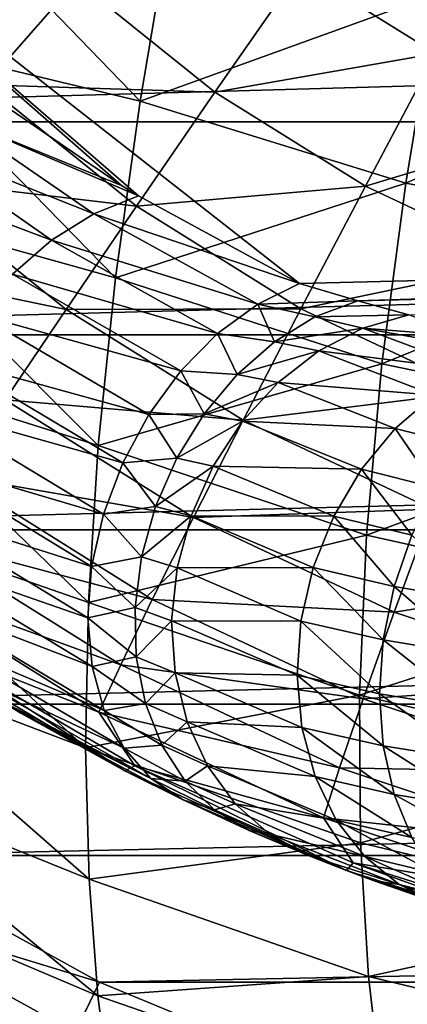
# Model space of a CAD drawing. Header units: metres. Extents: x -22 to 22, y 0 to 204.
# Tile 9 of 256: x -10.96 to -9.6, y 1.73 to 5.17. Entities that reach past the tile are written whole.
import ezdxf

# ---------------------------------------------------------------- set-up
doc = ezdxf.new("R2010")
doc.units = ezdxf.units.M
doc.layers.add('solid_002_SW0002', color=7, linetype='CONTINUOUS')
doc.layers.add('solid_002_SW0002_01', color=7, linetype='CONTINUOUS')

msp = doc.modelspace()

# ---------------------------------------------------------------- linework, layer by layer
at = {"layer": 'solid_002_SW0002'}
for points in [[(0, 4.496002, 212.309875), (0, 6.146846, 215.850128), (-12.174784, 5.970963, 216.22731)], [(-12.174784, 5.970963, 216.22731), (-10.542832, 4.556203, 213.092224), (-9.97949, 4.249502, 212.399597)], [(0, 4.496002, 212.309875), (-12.174784, 5.970963, 216.22731), (-9.97949, 4.249502, 212.399597)], [(-12.174784, 5.970963, 216.22731), (-10.602036, 4.592655, 213.174072), (-10.542832, 4.556203, 213.092224)], [(-12.174784, 5.970963, 216.22731), (-11.032973, 4.885926, 213.829697), (-10.602036, 4.592655, 213.174072)], [(-11.439755, 5.104337, 206.359451), (-11.341479, 5.71956, 206.102448), (-10.537369, 4.888018, 206.067703)], [(-11.341479, 5.71956, 206.102448), (-10.427956, 5.537012, 205.796936), (-10.537369, 4.888018, 206.067703)], [(-10.537369, 4.888018, 206.067703), (-10.427956, 5.537012, 205.796936), (-9.498068, 5.264601, 205.570877)], [(-9.503116, 5.054173, 221.938858), (-9.976508, 5.349975, 221.926483), (-9.241153, 5.543794, 222.135117)], [(-11.079199, 4.94508, 221.309601), (-11.554308, 5.429495, 221.29718), (-10.759233, 5.308047, 221.645386)], [(-10.275424, 4.919333, 221.65802), (-10.759233, 5.308047, 221.645386), (-9.976508, 5.349975, 221.926483)], [(-10.275424, 4.919333, 221.65802), (-9.976508, 5.349975, 221.926483), (-9.503116, 5.054173, 221.938858)], [(-11.079199, 4.94508, 221.309601), (-10.759233, 5.308047, 221.645386), (-10.275424, 4.919333, 221.65802)], [(-10.537369, 4.888018, 206.067703), (-9.498068, 5.264601, 205.570877), (-9.608122, 4.600614, 205.856781)], [(-9.608122, 4.600614, 205.856781), (-9.498068, 5.264601, 205.570877), (-8.494727, 5.099039, 205.341705)], [(-11.519165, 4.518578, 206.655441), (-11.439755, 5.104337, 206.359451), (-10.623266, 4.269174, 206.379242)], [(-11.439755, 5.104337, 206.359451), (-10.537369, 4.888018, 206.067703), (-10.623266, 4.269174, 206.379242)], [(-9.608122, 4.600614, 205.856781), (-8.494727, 5.099039, 205.341705), (-8.60219, 4.411787, 205.639954)], [(-9.749098, 4.590454, 221.671783), (-10.275424, 4.919333, 221.65802), (-9.503116, 5.054173, 221.938858)], [(-9.749098, 4.590454, 221.671783), (-9.503116, 5.054173, 221.938858), (-8.998176, 4.816284, 221.952057)], [(-11.366074, 4.61691, 220.913513), (-11.079199, 4.94508, 221.309601), (-10.550281, 4.520123, 221.323425)], [(-10.550281, 4.520123, 221.323425), (-11.079199, 4.94508, 221.309601), (-10.275424, 4.919333, 221.65802)], [(-10.550281, 4.520123, 221.323425), (-10.275424, 4.919333, 221.65802), (-9.749098, 4.590454, 221.671783)], [(-11.194846, 4.833553, 213.766388), (-10.602036, 4.592655, 213.174072), (-11.032973, 4.885926, 213.829697)], [(-10.623266, 4.269174, 206.379242), (-10.537369, 4.888018, 206.067703), (-9.608122, 4.600614, 205.856781)], [(-11.194846, 4.833553, 213.766388), (-11.346594, 4.749987, 213.712265), (-10.698923, 4.493772, 213.009369)], [(-11.194846, 4.833553, 213.766388), (-10.542832, 4.556203, 213.092224), (-10.602036, 4.592655, 213.174072)], [(-11.194846, 4.833553, 213.766388), (-10.698923, 4.493772, 213.009369), (-10.542832, 4.556203, 213.092224)], [(-9.187699, 4.325967, 221.686462), (-9.749098, 4.590454, 221.671783), (-8.998176, 4.816284, 221.952057)], [(-11.346594, 4.749987, 213.712265), (-11.487282, 4.641159, 213.676147), (-10.846934, 4.401165, 212.942581)], [(-11.346594, 4.749987, 213.712265), (-10.846934, 4.401165, 212.942581), (-10.698923, 4.493772, 213.009369)], [(-11.614943, 4.329157, 220.463928), (-11.366074, 4.61691, 220.913513), (-10.796371, 4.159184, 220.928406)], [(-11.487282, 4.641159, 213.676147), (-10.983466, 4.282341, 212.895828), (-10.846934, 4.401165, 212.942581)], [(-10.796371, 4.159184, 220.928406), (-11.366074, 4.61691, 220.913513), (-10.550281, 4.520123, 221.323425)], [(-10.623266, 4.269174, 206.379242), (-9.608122, 4.600614, 205.856781), (-9.691101, 3.967991, 206.184479)], [(-9.974884, 4.160582, 221.338455), (-10.550281, 4.520123, 221.323425), (-9.749098, 4.590454, 221.671783)], [(-9.974884, 4.160582, 221.338455), (-9.749098, 4.590454, 221.671783), (-9.187699, 4.325967, 221.686462)], [(-9.691101, 3.967991, 206.184479), (-9.608122, 4.600614, 205.856781), (-8.60219, 4.411787, 205.639954)], [(-10.698923, 4.493772, 213.009369), (-9.97949, 4.249502, 212.399597), (-10.542832, 4.556203, 213.092224)], [(-11.578123, 3.964722, 206.994751), (-11.519165, 4.518578, 206.655441), (-10.683663, 3.682916, 206.736176)], [(-11.519165, 4.518578, 206.655441), (-10.623266, 4.269174, 206.379242), (-10.683663, 3.682916, 206.736176)], [(-10.796371, 4.159184, 220.928406), (-10.550281, 4.520123, 221.323425), (-9.974884, 4.160582, 221.338455)], [(-10.125901, 4.177263, 212.297607), (-10.698923, 4.493772, 213.009369), (-10.846934, 4.401165, 212.942581)], [(-10.125901, 4.177263, 212.297607), (-9.97949, 4.249502, 212.399597), (-10.698923, 4.493772, 213.009369)], [(-9.775602, 4.18858, 212.238785), (0, 4.496002, 212.309875), (-9.97949, 4.249502, 212.399597)], [(-9.775602, 4.18858, 212.238785), (-9.59673, 4.139761, 212.06868), (0, 4.429255, 212.148743)], [(-9.691101, 3.967991, 206.184479), (-8.60219, 4.411787, 205.639954), (-8.680949, 3.759156, 205.981461)], [(-10.265917, 4.074128, 212.215057), (-10.846934, 4.401165, 212.942581), (-10.983466, 4.282341, 212.895828)], [(-10.265917, 4.074128, 212.215057), (-10.125901, 4.177263, 212.297607), (-10.846934, 4.401165, 212.942581)], [(-11.009479, 3.8427, 220.479752), (-11.614943, 4.329157, 220.463928), (-10.796371, 4.159184, 220.928406)], [(-9.361149, 3.871439, 221.354507), (-9.974884, 4.160582, 221.338455), (-9.187699, 4.325967, 221.686462)], [(-10.394348, 3.943918, 212.154999), (-10.983466, 4.282341, 212.895828), (-11.103747, 4.141451, 212.870773)], [(-10.394348, 3.943918, 212.154999), (-10.265917, 4.074128, 212.215057), (-10.983466, 4.282341, 212.895828)], [(-10.683663, 3.682916, 206.736176), (-10.623266, 4.269174, 206.379242), (-9.691101, 3.967991, 206.184479)], [(-9.775602, 4.18858, 212.238785), (-9.97949, 4.249502, 212.399597), (-10.125901, 4.177263, 212.297607)], [(-10.067313, 4.045265, 212.066162), (-10.125901, 4.177263, 212.297607), (-10.265917, 4.074128, 212.215057)], [(-9.926304, 4.132421, 212.146622), (-9.775602, 4.18858, 212.238785), (-10.125901, 4.177263, 212.297607)], [(-9.926304, 4.132421, 212.146622), (-10.125901, 4.177263, 212.297607), (-10.067313, 4.045265, 212.066162)], [(-9.926304, 4.132421, 212.146622), (-9.59673, 4.139761, 212.06868), (-9.775602, 4.18858, 212.238785)], [(-10.506436, 3.79146, 212.119659), (-11.103747, 4.141451, 212.870773), (-11.203574, 3.983421, 212.868271)], [(-10.506436, 3.79146, 212.119659), (-10.394348, 3.943918, 212.154999), (-11.103747, 4.141451, 212.870773)], [(-11.009479, 3.8427, 220.479752), (-10.796371, 4.159184, 220.928406), (-10.176608, 3.771921, 220.944611)], [(-10.176608, 3.771921, 220.944611), (-10.796371, 4.159184, 220.928406), (-9.974884, 4.160582, 221.338455)], [(-10.176608, 3.771921, 220.944611), (-9.974884, 4.160582, 221.338455), (-9.361149, 3.871439, 221.354507)], [(-9.926304, 4.132421, 212.146622), (-9.757829, 4.093106, 211.980301), (-9.59673, 4.139761, 212.06868)], [(-9.757829, 4.093106, 211.980301), (-9.403992, 4.065353, 211.771484), (-9.59673, 4.139761, 212.06868)], [(-9.926304, 4.132421, 212.146622), (-10.067313, 4.045265, 212.066162), (-9.757829, 4.093106, 211.980301)], [(-10.197656, 3.93115, 212.003372), (-10.265917, 4.074128, 212.215057), (-10.394348, 3.943918, 212.154999)], [(-10.067313, 4.045265, 212.066162), (-10.265917, 4.074128, 212.215057), (-10.197656, 3.93115, 212.003372)], [(-10.067313, 4.045265, 212.066162), (-9.912199, 4.013427, 211.904419), (-9.757829, 4.093106, 211.980301)], [(-9.757829, 4.093106, 211.980301), (-9.912199, 4.013427, 211.904419), (-9.359963, 3.944485, 211.388123)], [(-9.757829, 4.093106, 211.980301), (-9.20481, 3.995698, 211.491379), (-9.403992, 4.065353, 211.771484)], [(-9.757829, 4.093106, 211.980301), (-9.359963, 3.944485, 211.388123), (-9.20481, 3.995698, 211.491379)], [(-10.067313, 4.045265, 212.066162), (-10.197656, 3.93115, 212.003372), (-9.912199, 4.013427, 211.904419)], [(-10.197656, 3.93115, 212.003372), (-10.054291, 3.903586, 211.843719), (-9.912199, 4.013427, 211.904419)], [(-9.912199, 4.013427, 211.904419), (-10.054291, 3.903586, 211.843719), (-9.508344, 3.859114, 211.298401)], [(-9.912199, 4.013427, 211.904419), (-9.508344, 3.859114, 211.298401), (-9.359963, 3.944485, 211.388123)], [(-11.616332, 3.446479, 207.381531), (-11.578123, 3.964722, 206.994751), (-10.71818, 3.133187, 207.142944)], [(-11.578123, 3.964722, 206.994751), (-10.683663, 3.682916, 206.736176), (-10.71818, 3.133187, 207.142944)], [(-10.598028, 3.622402, 212.110352), (-11.203574, 3.983421, 212.868271), (-11.279458, 3.813771, 212.888412)], [(-10.598028, 3.622402, 212.110352), (-10.506436, 3.79146, 212.119659), (-11.203574, 3.983421, 212.868271)], [(-10.683663, 3.682916, 206.736176), (-9.691101, 3.967991, 206.184479), (-9.745004, 3.36935, 206.558563)], [(-9.745004, 3.36935, 206.558563), (-9.691101, 3.967991, 206.184479), (-8.680949, 3.759156, 205.981461)], [(-10.312905, 3.79395, 211.960388), (-10.394348, 3.943918, 212.154999), (-10.506436, 3.79146, 212.119659)], [(-10.197656, 3.93115, 212.003372), (-10.394348, 3.943918, 212.154999), (-10.312905, 3.79395, 211.960388)], [(-10.197656, 3.93115, 212.003372), (-10.312905, 3.79395, 211.960388), (-10.054291, 3.903586, 211.843719)], [(-10.312905, 3.79395, 211.960388), (-10.179001, 3.767533, 211.80043), (-10.054291, 3.903586, 211.843719)], [(-10.054291, 3.903586, 211.843719), (-10.179001, 3.767533, 211.80043), (-9.644406, 3.742776, 211.225555)], [(-10.054291, 3.903586, 211.843719), (-9.644406, 3.742776, 211.225555), (-9.508344, 3.859114, 211.298401)], [(-9.515553, 3.460484, 220.961884), (-10.176608, 3.771921, 220.944611), (-9.361149, 3.871439, 221.354507)], [(-9.508344, 3.859114, 211.298401), (-9.644406, 3.742776, 211.225555), (-9.40023, 3.680263, 210.955856)], [(-11.185953, 3.576089, 219.985123), (-11.009479, 3.8427, 220.479752), (-10.350815, 3.431127, 220.496964)], [(-10.350815, 3.431127, 220.496964), (-11.009479, 3.8427, 220.479752), (-10.176608, 3.771921, 220.944611)], [(-10.66573, 3.44301, 212.127411), (-11.279458, 3.813771, 212.888412), (-11.328748, 3.638432, 212.930511)], [(-10.66573, 3.44301, 212.127411), (-10.598028, 3.622402, 212.110352), (-11.279458, 3.813771, 212.888412)], [(-10.409148, 3.638324, 211.93866), (-10.506436, 3.79146, 212.119659), (-10.598028, 3.622402, 212.110352)], [(-10.312905, 3.79395, 211.960388), (-10.506436, 3.79146, 212.119659), (-10.409148, 3.638324, 211.93866)], [(-10.312905, 3.79395, 211.960388), (-10.409148, 3.638324, 211.93866), (-10.179001, 3.767533, 211.80043)], [(-10.409148, 3.638324, 211.93866), (-10.281844, 3.610154, 211.776062), (-10.179001, 3.767533, 211.80043)], [(-10.350815, 3.431127, 220.496964), (-10.176608, 3.771921, 220.944611), (-9.515553, 3.460484, 220.961884)], [(-10.179001, 3.767533, 211.80043), (-10.281844, 3.610154, 211.776062), (-9.76307, 3.599817, 211.172302)], [(-10.179001, 3.767533, 211.80043), (-9.76307, 3.599817, 211.172302), (-9.644406, 3.742776, 211.225555)], [(-9.745004, 3.36935, 206.558563), (-8.680949, 3.759156, 205.981461), (-8.728914, 3.144042, 206.371048)], [(-9.644406, 3.742776, 211.225555), (-9.76307, 3.599817, 211.172302), (-9.502688, 3.535107, 210.884583)], [(-9.644406, 3.742776, 211.225555), (-9.502688, 3.535107, 210.884583), (-9.40023, 3.680263, 210.955856)], [(-10.71818, 3.133187, 207.142944), (-10.683663, 3.682916, 206.736176), (-9.745004, 3.36935, 206.558563)], [(-10.70703, 3.259929, 212.170212), (-11.328748, 3.638432, 212.930511), (-11.349721, 3.463528, 212.993073)], [(-10.70703, 3.259929, 212.170212), (-10.66573, 3.44301, 212.127411), (-11.328748, 3.638432, 212.930511)], [(-10.483117, 3.469557, 211.938934), (-10.598028, 3.622402, 212.110352), (-10.66573, 3.44301, 212.127411)], [(-10.409148, 3.638324, 211.93866), (-10.598028, 3.622402, 212.110352), (-10.483117, 3.469557, 211.938934)], [(-10.409148, 3.638324, 211.93866), (-10.483117, 3.469557, 211.938934), (-10.281844, 3.610154, 211.776062)], [(-10.483117, 3.469557, 211.938934), (-10.359127, 3.437108, 211.771515), (-10.281844, 3.610154, 211.776062)], [(-10.281844, 3.610154, 211.776062), (-10.359127, 3.437108, 211.771515), (-9.859901, 3.435575, 211.140625)], [(-10.281844, 3.610154, 211.776062), (-9.859901, 3.435575, 211.140625), (-9.76307, 3.599817, 211.172302)], [(-9.76307, 3.599817, 211.172302), (-9.859901, 3.435575, 211.140625), (-9.586547, 3.369595, 210.837448)], [(-9.76307, 3.599817, 211.172302), (-9.586547, 3.369595, 210.837448), (-9.502688, 3.535107, 210.884583)], [(-11.322773, 3.36392, 219.453018), (-11.185953, 3.576089, 219.985123), (-10.494518, 3.14404, 220.003204)], [(-10.494518, 3.14404, 220.003204), (-11.185953, 3.576089, 219.985123), (-10.350815, 3.431127, 220.496964)], [(-11.634781, 2.968698, 207.819305), (-11.616332, 3.446479, 207.381531), (-10.728053, 2.625304, 207.603455)], [(-11.616332, 3.446479, 207.381531), (-10.71818, 3.133187, 207.142944), (-10.728053, 2.625304, 207.603455)], [(-10.720402, 3.079946, 212.237167), (-11.349721, 3.463528, 212.993073), (-11.341644, 3.295173, 213.073914)], [(-10.720402, 3.079946, 212.237167), (-10.70703, 3.259929, 212.170212), (-11.349721, 3.463528, 212.993073)], [(-10.483117, 3.469557, 211.938934), (-10.66573, 3.44301, 212.127411), (-10.532301, 3.293377, 211.961197)], [(-10.483117, 3.469557, 211.938934), (-10.532301, 3.293377, 211.961197), (-10.359127, 3.437108, 211.771515)], [(-9.648268, 3.100143, 220.51532), (-10.350815, 3.431127, 220.496964), (-9.515553, 3.460484, 220.961884)], [(-9.648268, 3.100143, 220.51532), (-9.515553, 3.460484, 220.961884), (-8.822309, 3.229239, 220.979996)], [(-10.532301, 3.293377, 211.961197), (-10.66573, 3.44301, 212.127411), (-10.70703, 3.259929, 212.170212)], [(-10.532301, 3.293377, 211.961197), (-10.40807, 3.254613, 211.786942), (-10.359127, 3.437108, 211.771515)], [(-10.494518, 3.14404, 220.003204), (-10.350815, 3.431127, 220.496964), (-9.648268, 3.100143, 220.51532)], [(-10.359127, 3.437108, 211.771515), (-10.40807, 3.254613, 211.786942), (-9.931285, 3.256187, 211.131714)], [(-10.359127, 3.437108, 211.771515), (-9.931285, 3.256187, 211.131714), (-9.859901, 3.435575, 211.140625)], [(-9.859901, 3.435575, 211.140625), (-9.931285, 3.256187, 211.131714), (-9.648734, 3.189792, 210.816177)], [(-9.859901, 3.435575, 211.140625), (-9.648734, 3.189792, 210.816177), (-9.586547, 3.369595, 210.837448)], [(-10.605258, 2.915575, 219.471771), (-11.417593, 3.209828, 218.892548), (-11.322773, 3.36392, 219.453018)], [(-10.605258, 2.915575, 219.471771), (-11.322773, 3.36392, 219.453018), (-10.494518, 3.14404, 220.003204)], [(-10.71818, 3.133187, 207.142944), (-9.745004, 3.36935, 206.558563), (-9.769639, 2.808925, 206.983582)], [(-9.769639, 2.808925, 206.983582), (-9.745004, 3.36935, 206.558563), (-8.728914, 3.144042, 206.371048)], [(-9.586547, 3.369595, 210.837448), (-9.648734, 3.189792, 210.816177), (-9.339354, 3.137356, 210.557343)], [(-10.705348, 2.90973, 212.325806), (-11.341644, 3.295173, 213.073914), (-11.3048, 3.139251, 213.170227)], [(-10.705348, 2.90973, 212.325806), (-10.720402, 3.079946, 212.237167), (-11.341644, 3.295173, 213.073914)], [(-10.532301, 3.293377, 211.961197), (-10.70703, 3.259929, 212.170212), (-10.555028, 3.115768, 212.0047)], [(-10.532301, 3.293377, 211.961197), (-10.555028, 3.115768, 212.0047), (-10.40807, 3.254613, 211.786942)], [(-10.555028, 3.115768, 212.0047), (-10.70703, 3.259929, 212.170212), (-10.720402, 3.079946, 212.237167)], [(-10.555028, 3.115768, 212.0047), (-10.426916, 3.069227, 211.821808), (-10.40807, 3.254613, 211.786942)], [(-10.40807, 3.254613, 211.786942), (-10.426916, 3.069227, 211.821808), (-9.974552, 3.068354, 211.145905)], [(-10.40807, 3.254613, 211.786942), (-9.974552, 3.068354, 211.145905), (-9.931285, 3.256187, 211.131714)], [(-9.931285, 3.256187, 211.131714), (-9.974552, 3.068354, 211.145905), (-9.686971, 3.00229, 210.821564)], [(-9.931285, 3.256187, 211.131714), (-9.686971, 3.00229, 210.821564), (-9.648734, 3.189792, 210.816177)], [(-11.417593, 3.209828, 218.892548), (-10.681137, 2.749647, 218.911789), (-11.2756, 2.983741, 218.318344)], [(-10.605258, 2.915575, 219.471771), (-10.681137, 2.749647, 218.911789), (-11.417593, 3.209828, 218.892548)], [(-8.911513, 2.854384, 220.534576), (-9.648268, 3.100143, 220.51532), (-8.822309, 3.229239, 220.979996)], [(-9.648734, 3.189792, 210.816177), (-9.686971, 3.00229, 210.821564), (-9.372376, 2.950315, 210.556091)], [(-9.648734, 3.189792, 210.816177), (-9.372376, 2.950315, 210.556091), (-9.339354, 3.137356, 210.557343)], [(-10.662426, 2.755587, 212.432831), (-11.3048, 3.139251, 213.170227), (-11.240476, 3.001209, 213.278641)], [(-10.662426, 2.755587, 212.432831), (-10.705348, 2.90973, 212.325806), (-11.3048, 3.139251, 213.170227)], [(-10.605258, 2.915575, 219.471771), (-10.494518, 3.14404, 220.003204), (-9.757019, 2.796588, 220.022476)], [(-9.757019, 2.796588, 220.022476), (-10.494518, 3.14404, 220.003204), (-9.648268, 3.100143, 220.51532)], [(-9.769639, 2.808925, 206.983582), (-8.728914, 3.144042, 206.371048), (-8.74592, 2.570969, 206.813507)], [(-10.728053, 2.625304, 207.603455), (-10.71818, 3.133187, 207.142944), (-9.769639, 2.808925, 206.983582)], [(-10.555028, 3.115768, 212.0047), (-10.720402, 3.079946, 212.237167), (-10.550529, 2.942759, 212.067963)], [(-10.555028, 3.115768, 212.0047), (-10.550529, 2.942759, 212.067963), (-10.426916, 3.069227, 211.821808)], [(-10.550529, 2.942759, 212.067963), (-10.720402, 3.079946, 212.237167), (-10.705348, 2.90973, 212.325806)], [(-10.550529, 2.942759, 212.067963), (-10.414987, 2.887612, 211.874832), (-10.426916, 3.069227, 211.821808)], [(-10.426916, 3.069227, 211.821808), (-9.988088, 2.879091, 211.182678), (-9.974552, 3.068354, 211.145905)], [(-10.426916, 3.069227, 211.821808), (-10.414987, 2.887612, 211.874832), (-9.988088, 2.879091, 211.182678)], [(-9.974552, 3.068354, 211.145905), (-9.988088, 2.879091, 211.182678), (-9.699855, 2.813958, 210.853394)], [(-9.974552, 3.068354, 211.145905), (-9.699855, 2.813958, 210.853394), (-9.686971, 3.00229, 210.821564)], [(-9.757019, 2.796588, 220.022476), (-9.648268, 3.100143, 220.51532), (-8.911513, 2.854384, 220.534576)], [(-10.593227, 2.62323, 212.554276), (-11.240476, 3.001209, 213.278641), (-11.15092, 2.885871, 213.395355)], [(-10.593227, 2.62323, 212.554276), (-10.662426, 2.755587, 212.432831), (-11.240476, 3.001209, 213.278641)], [(-9.686971, 3.00229, 210.821564), (-9.699855, 2.813958, 210.853394), (-9.383965, 2.762778, 210.583878)], [(-9.686971, 3.00229, 210.821564), (-9.383965, 2.762778, 210.583878), (-9.372376, 2.950315, 210.556091)], [(-11.635493, 2.536415, 208.310379), (-11.634781, 2.968698, 207.819305), (-10.715811, 2.164898, 208.120331)], [(-11.634781, 2.968698, 207.819305), (-10.728053, 2.625304, 207.603455), (-10.715811, 2.164898, 208.120331)], [(-11.2756, 2.983741, 218.318344), (-10.590332, 2.544162, 217.805939), (-11.320618, 2.97763, 217.798294)], [(-11.036576, 2.795639, 213.514236), (-11.320618, 2.97763, 217.798294), (-10.590332, 2.544162, 217.805939)], [(-11.2756, 2.983741, 218.318344), (-10.555145, 2.561373, 218.337173), (-10.590332, 2.544162, 217.805939)], [(-10.681137, 2.749647, 218.911789), (-10.555145, 2.561373, 218.337173), (-11.2756, 2.983741, 218.318344)], [(-10.550529, 2.942759, 212.067963), (-10.705348, 2.90973, 212.325806), (-10.518954, 2.780226, 212.148834)], [(-10.550529, 2.942759, 212.067963), (-10.518954, 2.780226, 212.148834), (-10.414987, 2.887612, 211.874832)], [(-10.518954, 2.780226, 212.148834), (-10.705348, 2.90973, 212.325806), (-10.662426, 2.755587, 212.432831)], [(-9.839943, 2.555019, 219.491776), (-10.681137, 2.749647, 218.911789), (-10.605258, 2.915575, 219.471771)], [(-9.839943, 2.555019, 219.491776), (-10.605258, 2.915575, 219.471771), (-9.757019, 2.796588, 220.022476)], [(-10.500316, 2.517565, 212.685654), (-11.15092, 2.885871, 213.395355), (-11.036576, 2.795639, 213.514236)], [(-10.500316, 2.517565, 212.685654), (-10.593227, 2.62323, 212.554276), (-11.15092, 2.885871, 213.395355)], [(-10.518954, 2.780226, 212.148834), (-10.372711, 2.716297, 211.944138), (-10.414987, 2.887612, 211.874832)], [(-10.414987, 2.887612, 211.874832), (-9.971386, 2.69547, 211.240631), (-9.988088, 2.879091, 211.182678)], [(-10.414987, 2.887612, 211.874832), (-10.372711, 2.716297, 211.944138), (-9.971386, 2.69547, 211.240631)], [(-9.988088, 2.879091, 211.182678), (-9.686914, 2.6317, 210.910507), (-9.699855, 2.813958, 210.853394)], [(-9.988088, 2.879091, 211.182678), (-9.971386, 2.69547, 211.240631), (-9.686914, 2.6317, 210.910507)], [(-8.983611, 2.538603, 220.042694), (-9.757019, 2.796588, 220.022476), (-8.911513, 2.854384, 220.534576)], [(-10.954463, 2.746312, 213.418335), (-11.036576, 2.795639, 213.514236), (-10.590332, 2.544162, 217.805939)], [(-10.500316, 2.517565, 212.685654), (-11.036576, 2.795639, 213.514236), (-10.954463, 2.746312, 213.418335)], [(-10.728053, 2.625304, 207.603455), (-9.769639, 2.808925, 206.983582), (-9.766576, 2.29228, 207.463516)], [(-9.839943, 2.555019, 219.491776), (-9.757019, 2.796588, 220.022476), (-8.983611, 2.538603, 220.042694)], [(-9.766576, 2.29228, 207.463516), (-9.769639, 2.808925, 206.983582), (-8.74592, 2.570969, 206.813507)], [(-9.699855, 2.813958, 210.853394), (-9.3737, 2.581507, 210.639648), (-9.383965, 2.762778, 210.583878)], [(-9.699855, 2.813958, 210.853394), (-9.686914, 2.6317, 210.910507), (-9.3737, 2.581507, 210.639648)], [(-10.518954, 2.780226, 212.148834), (-10.662426, 2.755587, 212.432831), (-10.461377, 2.633687, 212.244568)], [(-10.518954, 2.780226, 212.148834), (-10.461377, 2.633687, 212.244568), (-10.372711, 2.716297, 211.944138)], [(-10.954463, 2.746312, 213.418335), (-10.590332, 2.544162, 217.805939), (-10.387135, 2.442505, 212.822067)], [(-10.500316, 2.517565, 212.685654), (-10.954463, 2.746312, 213.418335), (-10.387135, 2.442505, 212.822067)], [(-10.681137, 2.749647, 218.911789), (-9.89562, 2.379574, 218.932312), (-10.555145, 2.561373, 218.337173)], [(-9.839943, 2.555019, 219.491776), (-9.89562, 2.379574, 218.932312), (-10.681137, 2.749647, 218.911789)], [(-10.461377, 2.633687, 212.244568), (-10.662426, 2.755587, 212.432831), (-10.593227, 2.62323, 212.554276)], [(-10.461377, 2.633687, 212.244568), (-10.301609, 2.561437, 212.027206), (-10.372711, 2.716297, 211.944138)], [(-10.372711, 2.716297, 211.944138), (-9.925071, 2.524348, 211.317612), (-9.971386, 2.69547, 211.240631)], [(-10.372711, 2.716297, 211.944138), (-10.301609, 2.561437, 212.027206), (-9.925071, 2.524348, 211.317612)], [(-9.971386, 2.69547, 211.240631), (-9.648624, 2.462193, 210.990829), (-9.686914, 2.6317, 210.910507)], [(-9.971386, 2.69547, 211.240631), (-9.925071, 2.524348, 211.317612), (-9.648624, 2.462193, 210.990829)], [(-10.715811, 2.164898, 208.120331), (-10.728053, 2.625304, 207.603455), (-9.766576, 2.29228, 207.463516)], [(-10.461377, 2.633687, 212.244568), (-10.593227, 2.62323, 212.554276), (-10.379753, 2.508117, 212.351913)], [(-10.379753, 2.508117, 212.351913), (-10.593227, 2.62323, 212.554276), (-10.500316, 2.517565, 212.685654)], [(-10.461377, 2.633687, 212.244568), (-10.379753, 2.508117, 212.351913), (-10.301609, 2.561437, 212.027206)], [(-9.686914, 2.6317, 210.910507), (-9.341953, 2.413045, 210.721436), (-9.3737, 2.581507, 210.639648)], [(-9.686914, 2.6317, 210.910507), (-9.648624, 2.462193, 210.990829), (-9.341953, 2.413045, 210.721436)], [(-10.555145, 2.561373, 218.337173), (-9.815646, 2.196002, 217.814026), (-10.590332, 2.544162, 217.805939)], [(-10.555145, 2.561373, 218.337173), (-9.792085, 2.222193, 218.357117), (-9.815646, 2.196002, 217.814026)], [(-9.89562, 2.379574, 218.932312), (-9.792085, 2.222193, 218.357117), (-10.555145, 2.561373, 218.337173)], [(-10.379753, 2.508117, 212.351913), (-10.204235, 2.428597, 212.121063), (-10.301609, 2.561437, 212.027206)], [(-10.301609, 2.561437, 212.027206), (-9.850872, 2.37212, 211.410767), (-9.925071, 2.524348, 211.317612)], [(-10.301609, 2.561437, 212.027206), (-10.204235, 2.428597, 212.121063), (-9.850872, 2.37212, 211.410767)], [(-9.037366, 2.287304, 219.512756), (-9.89562, 2.379574, 218.932312), (-9.839943, 2.555019, 219.491776)], [(-9.037366, 2.287304, 219.512756), (-9.839943, 2.555019, 219.491776), (-8.983611, 2.538603, 220.042694)], [(-9.766576, 2.29228, 207.463516), (-8.74592, 2.570969, 206.813507), (-8.733663, 2.045757, 207.313065)], [(-11.635493, 2.536415, 208.310379), (-10.715811, 2.164898, 208.120331), (-10.684891, 1.756705, 208.694153)], [(-11.621224, 2.153785, 208.855179), (-11.635493, 2.536415, 208.310379), (-10.684891, 1.756705, 208.694153)], [(-10.590332, 2.544162, 217.805939), (-9.815646, 2.196002, 217.814026), (-10.387135, 2.442505, 212.822067)], [(-10.276853, 2.40778, 212.467239), (-10.500316, 2.517565, 212.685654), (-10.387135, 2.442505, 212.822067)], [(-10.379753, 2.508117, 212.351913), (-10.500316, 2.517565, 212.685654), (-10.276853, 2.40778, 212.467239)], [(-9.925071, 2.524348, 211.317612), (-9.586388, 2.311652, 211.091385), (-9.648624, 2.462193, 210.990829)], [(-9.925071, 2.524348, 211.317612), (-9.850872, 2.37212, 211.410767), (-9.586388, 2.311652, 211.091385)], [(-10.379753, 2.508117, 212.351913), (-10.276853, 2.40778, 212.467239), (-10.204235, 2.428597, 212.121063)], [(-9.648624, 2.462193, 210.990829), (-9.289869, 2.263467, 210.826279), (-9.341953, 2.413045, 210.721436)], [(-9.648624, 2.462193, 210.990829), (-9.586388, 2.311652, 211.091385), (-9.289869, 2.263467, 210.826279)], [(-9.815646, 2.196002, 217.814026), (-10.155966, 2.335994, 212.586395), (-10.387135, 2.442505, 212.822067)], [(-10.276853, 2.40778, 212.467239), (-10.387135, 2.442505, 212.822067), (-10.155966, 2.335994, 212.586395)], [(-10.276853, 2.40778, 212.467239), (-10.084088, 2.322553, 212.222351), (-10.204235, 2.428597, 212.121063)], [(-10.204235, 2.428597, 212.121063), (-9.751563, 2.24447, 211.516586), (-9.850872, 2.37212, 211.410767)], [(-10.204235, 2.428597, 212.121063), (-10.084088, 2.322553, 212.222351), (-9.751563, 2.24447, 211.516586)], [(-10.276853, 2.40778, 212.467239), (-10.155966, 2.335994, 212.586395), (-10.084088, 2.322553, 212.222351)], [(-9.89562, 2.379574, 218.932312), (-9.071859, 2.104792, 218.953842), (-9.792085, 2.222193, 218.357117)], [(-9.037366, 2.287304, 219.512756), (-9.071859, 2.104792, 218.953842), (-9.89562, 2.379574, 218.932312)], [(-9.850872, 2.37212, 211.410767), (-9.502485, 2.185592, 211.208511), (-9.586388, 2.311652, 211.091385)], [(-9.850872, 2.37212, 211.410767), (-9.751563, 2.24447, 211.516586), (-9.502485, 2.185592, 211.208511)], [(-9.815646, 2.196002, 217.814026), (-9.945488, 2.247115, 212.327408), (-10.155966, 2.335994, 212.586395)], [(-10.084088, 2.322553, 212.222351), (-10.155966, 2.335994, 212.586395), (-9.945488, 2.247115, 212.327408)], [(-10.084088, 2.322553, 212.222351), (-9.945488, 2.247115, 212.327408), (-9.630854, 2.146169, 211.631119)], [(-10.084088, 2.322553, 212.222351), (-9.630854, 2.146169, 211.631119), (-9.751563, 2.24447, 211.516586)], [(-10.715811, 2.164898, 208.120331), (-9.766576, 2.29228, 207.463516), (-9.738764, 1.825185, 208.001007)], [(-9.738764, 1.825185, 208.001007), (-9.766576, 2.29228, 207.463516), (-8.733663, 2.045757, 207.313065)], [(-11.586054, 2.081962, 223.767776), (-10.678927, 1.805105, 223.785629), (-11.483061, 2.248631, 223.787949)], [(-9.815646, 2.196002, 217.814026), (-9.722328, 2.160975, 212.029221), (-9.945488, 2.247115, 212.327408)], [(-9.630854, 2.146169, 211.631119), (-9.945488, 2.247115, 212.327408), (-9.722328, 2.160975, 212.029221)], [(-9.751563, 2.24447, 211.516586), (-9.399991, 2.088634, 211.337891), (-9.502485, 2.185592, 211.208511)], [(-9.751563, 2.24447, 211.516586), (-9.630854, 2.146169, 211.631119), (-9.399991, 2.088634, 211.337891)], [(-9.792085, 2.222193, 218.357117), (-9.006639, 1.937681, 217.822495), (-9.815646, 2.196002, 217.814026)], [(-9.792085, 2.222193, 218.357117), (-8.995795, 1.970402, 218.37793), (-9.006639, 1.937681, 217.822495)], [(-9.071859, 2.104792, 218.953842), (-8.995795, 1.970402, 218.37793), (-9.792085, 2.222193, 218.357117)], [(-9.815646, 2.196002, 217.814026), (-9.006639, 1.937681, 217.822495), (-9.722328, 2.160975, 212.029221)], [(-11.621224, 2.153785, 208.855179), (-10.684891, 1.756705, 208.694153), (-10.639267, 1.403401, 209.322739)], [(-11.595162, 1.823034, 209.451538), (-11.621224, 2.153785, 208.855179), (-10.639267, 1.403401, 209.322739)], [(-10.684891, 1.756705, 208.694153), (-10.715811, 2.164898, 208.120331), (-9.738764, 1.825185, 208.001007)], [(-9.006639, 1.937681, 217.822495), (-9.493248, 2.080906, 211.750107), (-9.722328, 2.160975, 212.029221)], [(-9.630854, 2.146169, 211.631119), (-9.722328, 2.160975, 212.029221), (-9.493248, 2.080906, 211.750107)], [(-9.630854, 2.146169, 211.631119), (-9.493248, 2.080906, 211.750107), (-9.300961, 2.028569, 211.493469)], [(-9.630854, 2.146169, 211.631119), (-9.300961, 2.028569, 211.493469), (-9.399991, 2.088634, 211.337891)], [(-11.686208, 1.922465, 223.709717), (-10.846027, 1.459279, 223.707352), (-11.586054, 2.081962, 223.767776)], [(-11.586054, 2.081962, 223.767776), (-10.764405, 1.628842, 223.765427), (-10.678927, 1.805105, 223.785629)], [(-10.846027, 1.459279, 223.707352), (-10.764405, 1.628842, 223.765427), (-11.586054, 2.081962, 223.767776)], [(-9.738764, 1.825185, 208.001007), (-8.733663, 2.045757, 207.313065), (-8.695296, 1.574348, 207.872635)], [(-11.778471, 1.775684, 223.615997), (-10.921215, 1.303226, 223.613647), (-11.686208, 1.922465, 223.709717)], [(-10.921215, 1.303226, 223.613647), (-10.846027, 1.459279, 223.707352), (-11.686208, 1.922465, 223.709717)], [(-11.595162, 1.823034, 209.451538), (-10.639267, 1.403401, 209.322739), (-10.583043, 1.105049, 210.001068)], [(-11.560603, 1.543991, 210.094772), (-11.595162, 1.823034, 209.451538), (-10.583043, 1.105049, 210.001068)], [(-10.764405, 1.628842, 223.765427), (-9.833591, 1.455446, 223.783798), (-10.678927, 1.805105, 223.785629)], [(-10.684891, 1.756705, 208.694153), (-9.738764, 1.825185, 208.001007), (-9.690124, 1.412404, 208.596603)], [(-9.690124, 1.412404, 208.596603), (-9.738764, 1.825185, 208.001007), (-8.695296, 1.574348, 207.872635)], [(-10.987073, 1.166691, 223.487915), (-10.921215, 1.303226, 223.613647), (-11.778471, 1.775684, 223.615997)], [(-10.639267, 1.403401, 209.322739), (-10.684891, 1.756705, 208.694153), (-9.690124, 1.412404, 208.596603)]]:
    msp.add_3dface(points, dxfattribs=at)
at = {"layer": 'solid_002_SW0002_01'}
for points in [[(-14.50243, 5.618332, 223.805603), (-14.056949, 4.815655, 223.801392), (14.50243, 5.618332, 223.805603)], [(-14.056949, 4.815655, 223.801392), (14.056949, 4.815654, 223.801392), (14.50243, 5.618332, 223.805603)], [(-14.056949, 4.815655, 223.801392), (-13.526009, 4.070417, 223.797501), (14.056949, 4.815654, 223.801392)], [(-13.526009, 4.070417, 223.797501), (13.526008, 4.070417, 223.797501), (14.056949, 4.815654, 223.801392)], [(-9.775602, 4.18858, 212.238785), (0, 4.429255, 212.148743), (0, 4.496002, 212.309875)], [(-13.526009, 4.070417, 223.797501), (-12.914386, 3.387561, 223.793915), (13.526008, 4.070417, 223.797501)], [(-12.914386, 3.387561, 223.793915), (12.914386, 3.387561, 223.793915), (13.526008, 4.070417, 223.797501)], [(-12.914386, 3.387561, 223.793915), (-12.22986, 2.777708, 223.790726), (12.914386, 3.387561, 223.793915)], [(-12.22986, 2.777708, 223.790726), (12.22986, 2.777708, 223.790726), (12.914386, 3.387561, 223.793915)], [(-12.22986, 2.777708, 223.790726), (-11.483061, 2.248631, 223.787949), (12.22986, 2.777708, 223.790726)], [(-11.483061, 2.248631, 223.787949), (11.48306, 2.248631, 223.787949), (12.22986, 2.777708, 223.790726)], [(-11.483061, 2.248631, 223.787949), (-10.678927, 1.805105, 223.785629), (11.48306, 2.248631, 223.787949)], [(-10.678927, 1.805105, 223.785629), (10.678927, 1.805105, 223.785629), (11.48306, 2.248631, 223.787949)], [(-10.678927, 1.805105, 223.785629), (-9.833591, 1.455446, 223.783798), (10.678927, 1.805105, 223.785629)], [(-9.833591, 1.455446, 223.783798), (9.833591, 1.455447, 223.783798), (10.678927, 1.805105, 223.785629)]]:
    msp.add_3dface(points, dxfattribs=at)

doc.saveas('drawing.dxf')
